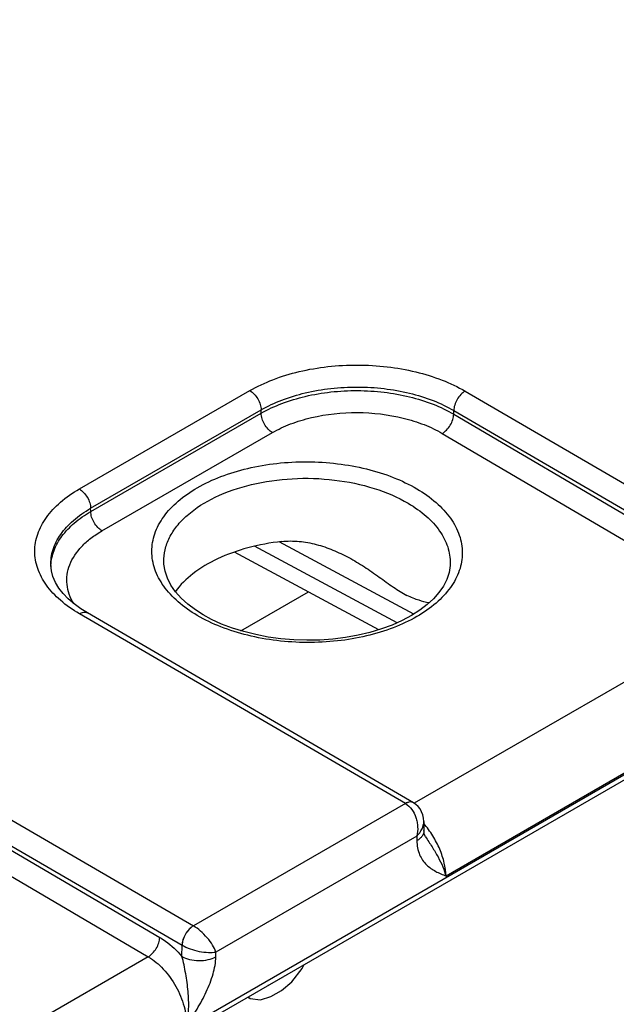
# Model space of a CAD drawing. Header units: inches. Extents: x 0 to 34, y 0 to 22.
# Tile 60 of 133: x 6.545 to 7.104, y 18.202 to 19.124. Entities that reach past the tile are written whole.
import ezdxf

# ---------------------------------------------------------------- set-up
doc = ezdxf.new("R2010")
doc.units = ezdxf.units.IN
doc.header["$LTSCALE"] = 1.87
doc.header["$MEASUREMENT"] = 0
doc.layers.get('0').update_dxf_attribs({"linetype": 'CONTINUOUS'})

msp = doc.modelspace()

# ---------------------------------------------------------------- linework, layer by layer
at = {"color": 7, "linetype": 'Continuous'}
for p, q in [((4.5906, 16.96202), (9.01899, 19.51891)), ((4.58765, 16.95549), (9.01603, 19.51238)), ((6.60094, 18.68479), (6.76052, 18.77693)), ((6.96202, 18.77642), (7.26719, 18.59865)), ((6.6115, 18.66667), (6.77108, 18.7588)), ((6.77108, 18.75571), (6.77108, 18.7588)), ((6.95136, 18.75489), (6.95136, 18.75829)), ((6.95136, 18.75829), (7.25651, 18.58053)), ((6.61159, 18.66362), (6.77108, 18.75571)), ((6.95136, 18.75489), (7.23565, 18.58784)), ((6.6221, 18.64552), (6.78159, 18.7376)), ((6.94067, 18.73679), (7.22495, 18.56973)), ((6.61159, 18.66362), (6.6115, 18.66667)), ((6.89826, 18.55943), (6.7649, 18.63115)), ((6.91388, 18.56758), (6.78802, 18.63527)), ((6.88129, 18.55296), (6.74602, 18.62571)), ((6.57418, 18.61327), (6.57418, 18.61328)), ((6.67997, 18.6164), (6.67997, 18.61641)), ((6.94807, 18.61496), (6.94807, 18.61493)), ((6.75219, 18.55197), (6.81533, 18.58843)), ((6.90618, 18.39021), (6.60096, 18.56795)), ((6.91365, 18.39096), (6.60846, 18.56869)), ((7.22495, 18.56973), (6.91442, 18.39044)), ((7.26091, 18.50514), (6.94413, 18.32223)), ((6.40252, 18.45337), (6.70769, 18.2756)), ((6.39187, 18.43524), (6.69701, 18.25749)), ((6.39187, 18.43184), (6.67615, 18.26479)), ((6.38117, 18.41374), (6.66545, 18.24669)), ((6.90618, 18.39021), (6.70769, 18.2756)), ((6.91373, 18.39092), (6.91237, 18.39147)), ((6.92333, 18.37346), (6.92346, 18.36486)), ((6.9168, 18.35968), (6.72874, 18.2511)), ((6.9168, 18.35968), (6.91687, 18.35533)), ((6.92481, 18.35912), (6.92481, 18.35911)), ((6.69686, 18.24699), (6.69701, 18.25749)), ((6.72868, 18.24667), (6.72874, 18.2511)), ((6.66545, 18.24669), (6.35492, 18.06739)), ((6.79982, 18.22318), (6.8096, 18.23576)), ((6.8096, 18.23576), (6.81129, 18.23939)), ((6.79199, 18.2279), (6.77828, 18.21998)), ((6.79003, 18.21522), (6.79982, 18.22318)), ((6.79168, 18.22807), (6.79199, 18.2279)), ((6.79287, 18.22876), (6.79199, 18.2279)), ((6.77828, 18.21998), (6.7774, 18.21982)), ((6.77798, 18.22016), (6.77828, 18.21998)), ((6.78024, 18.20957), (6.79003, 18.21522)), ((6.75837, 18.20883), (6.76067, 18.2075)), ((6.75898, 18.20919), (6.76067, 18.2075)), ((6.76067, 18.2075), (6.77046, 18.20623)), ((6.77046, 18.20623), (6.78024, 18.20957))]:
    msp.add_line(p, q, dxfattribs=at)
for points in [[(6.60846, 18.56869), (6.60227, 18.57256), (6.596, 18.57714), (6.5905, 18.58191), (6.58575, 18.58686), (6.58176, 18.59199), (6.57857, 18.59726), (6.5762, 18.60268), (6.57471, 18.60826), (6.57418, 18.61328)], [(6.71697, 18.56685), (6.70974, 18.57146), (6.70256, 18.57688), (6.6963, 18.58259), (6.69099, 18.58856), (6.68667, 18.59475), (6.68338, 18.60114), (6.68116, 18.60769), (6.68007, 18.61439), (6.67997, 18.61641)], [(6.94807, 18.61496), (6.94798, 18.61307), (6.94695, 18.60652), (6.94484, 18.60012), (6.94168, 18.59389), (6.93754, 18.58785), (6.93244, 18.58203), (6.92642, 18.57646), (6.91948, 18.57116), (6.91169, 18.56618), (6.90308, 18.56158), (6.89371, 18.55739), (6.88364, 18.55367), (6.87297, 18.55046), (6.86179, 18.54779), (6.85019, 18.5457), (6.83827, 18.54422), (6.82613, 18.54334), (6.81388, 18.5431), (6.80164, 18.54349), (6.78951, 18.5445), (6.77759, 18.54613), (6.766, 18.54835), (6.75483, 18.55115), (6.74417, 18.55449), (6.73411, 18.55833), (6.72475, 18.56263), (6.71697, 18.56685)], [(6.92333, 18.37346), (6.92311, 18.37637), (6.92242, 18.37957), (6.92132, 18.3825), (6.91985, 18.38512), (6.91804, 18.38743), (6.91592, 18.38941), (6.91373, 18.39092)], [(6.92481, 18.35911), (6.92452, 18.3596), (6.92416, 18.36044), (6.92382, 18.36159), (6.92357, 18.36311), (6.92346, 18.36486)]]:
    msp.add_lwpolyline(points, dxfattribs=at)
for centre, radius, start, end in [((6.61745, 18.61126), 0.04319, 177.33058, 179.16895), ((6.70782, 18.27615), 0.02156, 239.92522, 240.1386)]:
    msp.add_arc(centre, radius, start, end, dxfattribs=at)
for points, knots in [([(6.76052, 18.77693), (6.76742, 18.78091), (6.7825, 18.78793), (6.80706, 18.79537), (6.83365, 18.79992), (6.86128, 18.8014), (6.8889, 18.79977), (6.91549, 18.79509), (6.94005, 18.78752), (6.95512, 18.78043), (6.96202, 18.77642)], [0, 0, 0, 0, 0.1141, 0.237195, 0.366768, 0.499736, 0.63274, 0.762419, 0.885682, 1, 1, 1, 1]), ([(6.76052, 18.77693), (6.762, 18.77607), (6.76481, 18.7737), (6.7681, 18.76923), (6.77037, 18.76415), (6.77105, 18.76053), (6.77108, 18.7588)], [0, 0, 0, 0, 0.236976, 0.499189, 0.761843, 1, 1, 1, 1]), ([(6.77108, 18.7588), (6.77725, 18.76238), (6.79074, 18.76868), (6.81272, 18.77536), (6.83651, 18.77944), (6.86123, 18.78077), (6.88595, 18.7793), (6.90974, 18.77508), (6.93171, 18.76828), (6.9452, 18.7619), (6.95136, 18.75829)], [0, 0, 0, 0, 0.114145, 0.237238, 0.36678, 0.499705, 0.63267, 0.762331, 0.885612, 1, 1, 1, 1]), ([(6.77108, 18.75571), (6.77725, 18.75926), (6.79075, 18.7655), (6.81272, 18.77211), (6.83652, 18.77613), (6.86123, 18.77741), (6.88595, 18.7759), (6.90974, 18.77167), (6.93171, 18.76486), (6.9452, 18.75849), (6.95136, 18.75489)], [0, 0, 0, 0, 0.114008, 0.237036, 0.366572, 0.499533, 0.632558, 0.762282, 0.885608, 1, 1, 1, 1]), ([(6.96202, 18.77642), (6.96053, 18.77556), (6.95771, 18.7732), (6.95439, 18.76872), (6.95209, 18.76364), (6.9514, 18.76001), (6.95136, 18.75829)], [0, 0, 0, 0, 0.236844, 0.499187, 0.761971, 1, 1, 1, 1]), ([(6.78159, 18.7376), (6.78011, 18.73847), (6.77732, 18.74084), (6.77404, 18.74531), (6.77178, 18.75038), (6.77111, 18.75399), (6.77108, 18.75571)], [0, 0, 0, 0, 0.237244, 0.499463, 0.761973, 1, 1, 1, 1]), ([(6.78159, 18.7376), (6.78704, 18.74075), (6.79894, 18.74628), (6.82534, 18.75424), (6.86116, 18.75798), (6.89695, 18.75386), (6.92333, 18.74564), (6.93523, 18.73999), (6.94067, 18.73679)], [0, 0, 0, 0, 0.114151, 0.23728, 0.499471, 0.761948, 0.885415, 1, 1, 1, 1]), ([(6.94067, 18.73679), (6.94216, 18.73765), (6.94498, 18.74001), (6.9483, 18.74448), (6.95062, 18.74955), (6.95133, 18.75317), (6.95136, 18.75489)], [0, 0, 0, 0, 0.236981, 0.49946, 0.762231, 1, 1, 1, 1]), ([(6.71134, 18.5663), (6.70496, 18.57005), (6.69338, 18.57815), (6.67957, 18.59288), (6.67083, 18.60914), (6.6678, 18.62634), (6.67082, 18.64353), (6.67956, 18.65972), (6.69339, 18.67431), (6.71168, 18.68693), (6.73375, 18.69719), (6.75881, 18.70475), (6.78593, 18.70934), (6.8141, 18.71079), (6.84227, 18.70905), (6.86939, 18.70419), (6.89444, 18.69638), (6.90981, 18.68908), (6.91684, 18.68495)], [0, 0, 0, 0, 0.060535, 0.114796, 0.163682, 0.209358, 0.254958, 0.303643, 0.357634, 0.417884, 0.484272, 0.555879, 0.631259, 0.708625, 0.786036, 0.861544, 0.933354, 1, 1, 1, 1]), ([(6.67997, 18.61641), (6.67989, 18.62028), (6.68075, 18.6282), (6.68504, 18.63968), (6.69217, 18.65056), (6.70572, 18.66452), (6.72901, 18.67895), (6.76265, 18.69028), (6.80049, 18.69556), (6.83943, 18.69434), (6.87627, 18.68675), (6.89885, 18.67723), (6.90882, 18.67137)], [0, 0, 0, 0, 0.043179, 0.087918, 0.135696, 0.187501, 0.304299, 0.437568, 0.58172, 0.728932, 0.870821, 1, 1, 1, 1]), ([(6.60096, 18.56795), (6.5947, 18.57159), (6.58335, 18.57947), (6.5698, 18.59381), (6.56122, 18.60967), (6.55824, 18.62647), (6.56121, 18.64326), (6.56978, 18.65908), (6.58334, 18.67336), (6.59469, 18.68118), (6.60094, 18.68479)], [0, 0, 0, 0, 0.144884, 0.274626, 0.39142, 0.500515, 0.609515, 0.726059, 0.855466, 1, 1, 1, 1]), ([(6.60094, 18.68479), (6.60242, 18.68393), (6.60523, 18.68156), (6.60852, 18.67709), (6.6108, 18.67201), (6.61147, 18.66839), (6.6115, 18.66666)], [0, 0, 0, 0, 0.236976, 0.499189, 0.761843, 1, 1, 1, 1]), ([(6.91684, 18.68495), (6.92322, 18.6812), (6.9348, 18.67309), (6.94861, 18.65837), (6.95735, 18.64211), (6.96038, 18.6249), (6.95736, 18.60772), (6.94862, 18.59153), (6.93479, 18.57693), (6.91651, 18.56432), (6.89443, 18.55406), (6.86937, 18.5465), (6.84225, 18.54191), (6.81408, 18.54046), (6.78591, 18.5422), (6.75879, 18.54706), (6.73374, 18.55487), (6.71837, 18.56217), (6.71134, 18.5663)], [0, 0, 0, 0, 0.060535, 0.114796, 0.163682, 0.209358, 0.254958, 0.303643, 0.357634, 0.417884, 0.484272, 0.555879, 0.631259, 0.708625, 0.786036, 0.861544, 0.933354, 1, 1, 1, 1]), ([(6.57418, 18.61328), (6.57403, 18.61824), (6.57558, 18.62864), (6.58317, 18.64316), (6.59544, 18.65625), (6.60579, 18.66338), (6.6115, 18.66667)], [0, 0, 0, 0, 0.218502, 0.451379, 0.710202, 1, 1, 1, 1]), ([(6.90882, 18.67137), (6.91479, 18.66785), (6.92562, 18.66025), (6.93846, 18.6464), (6.94647, 18.63111), (6.94818, 18.62018), (6.94807, 18.61496)], [0, 0, 0, 0, 0.289471, 0.548546, 0.781743, 1, 1, 1, 1]), ([(6.57431, 18.61327), (6.57453, 18.61801), (6.57666, 18.62781), (6.58443, 18.64139), (6.59632, 18.6537), (6.60618, 18.66048), (6.61159, 18.66362)], [0, 0, 0, 0, 0.218431, 0.452595, 0.71182, 1, 1, 1, 1]), ([(6.6221, 18.64552), (6.62063, 18.64639), (6.61783, 18.64875), (6.61455, 18.65323), (6.61229, 18.65829), (6.61162, 18.6619), (6.61159, 18.66362)], [0, 0, 0, 0, 0.237244, 0.499463, 0.761973, 1, 1, 1, 1]), ([(6.59571, 18.57731), (6.594, 18.58012), (6.59116, 18.58595), (6.589, 18.59529), (6.58916, 18.60473), (6.59254, 18.61745), (6.60065, 18.62917), (6.61178, 18.63901), (6.6185, 18.64344), (6.6221, 18.64552)], [0, 0, 0, 0, 0.119815, 0.233742, 0.345688, 0.459924, 0.708518, 0.848618, 1, 1, 1, 1]), ([(6.79043, 18.6356), (6.77969, 18.63439), (6.75909, 18.6306), (6.73083, 18.62058), (6.70754, 18.60696), (6.69536, 18.59503), (6.69087, 18.58867)], [0, 0, 0, 0, 0.287227, 0.554479, 0.79318, 1, 1, 1, 1]), ([(6.79043, 18.6356), (6.79581, 18.63621), (6.80676, 18.63621), (6.82287, 18.6332), (6.83839, 18.62787), (6.84827, 18.62313), (6.85309, 18.62054)], [0, 0, 0, 0, 0.248677, 0.49821, 0.748775, 1, 1, 1, 1]), ([(6.85309, 18.62054), (6.85807, 18.61786), (6.86775, 18.61205), (6.88148, 18.60248), (6.89435, 18.59298), (6.90312, 18.58731), (6.90752, 18.58508)], [0, 0, 0, 0, 0.261087, 0.520169, 0.77201, 1, 1, 1, 1]), ([(6.92816, 18.57802), (6.92507, 18.57883), (6.92011, 18.58005), (6.91321, 18.58241), (6.90947, 18.58409), (6.90752, 18.58508)], [0, 0, 0, 0, 0.438311, 0.700525, 1, 1, 1, 1]), ([(6.60096, 18.56795), (6.60162, 18.56833), (6.60293, 18.56895), (6.60494, 18.56944), (6.60683, 18.56939), (6.60797, 18.56898), (6.60846, 18.56869)], [0, 0, 0, 0, 0.290323, 0.549714, 0.782684, 1, 1, 1, 1]), ([(6.91365, 18.39096), (6.91316, 18.39125), (6.91203, 18.39166), (6.91014, 18.39171), (6.90812, 18.39123), (6.90681, 18.3906), (6.90615, 18.39022)], [0, 0, 0, 0, 0.217316, 0.450286, 0.709676, 1, 1, 1, 1]), ([(6.91237, 18.39147), (6.91142, 18.39171), (6.90919, 18.39165), (6.90719, 18.39078), (6.90618, 18.39021)], [0, 0, 0, 0, 0.456619, 1, 1, 1, 1]), ([(6.90618, 18.39021), (6.91086, 18.38747), (6.91509, 18.38096), (6.91717, 18.37283), (6.91787, 18.36695), (6.9175, 18.36249), (6.9168, 18.35968)], [0, 0, 0, 0, 0.479289, 0.611923, 0.744389, 1, 1, 1, 1]), ([(6.9168, 18.35968), (6.91876, 18.3616), (6.92199, 18.3658), (6.92336, 18.37102), (6.92333, 18.37346)], [0, 0, 0, 0, 0.52929, 1, 1, 1, 1]), ([(6.94413, 18.32223), (6.94405, 18.32634), (6.94281, 18.33496), (6.93855, 18.34769), (6.93207, 18.36015), (6.92647, 18.36783), (6.92338, 18.3714)], [0, 0, 0, 0, 0.226977, 0.477051, 0.739066, 1, 1, 1, 1]), ([(6.92346, 18.36486), (6.92347, 18.36398), (6.92318, 18.36214), (6.92183, 18.35956), (6.91968, 18.35722), (6.91787, 18.35593), (6.91687, 18.35533)], [0, 0, 0, 0, 0.21857, 0.452166, 0.711185, 1, 1, 1, 1]), ([(6.91687, 18.35533), (6.91694, 18.35087), (6.91807, 18.34434), (6.92204, 18.33704), (6.9268, 18.33141), (6.93432, 18.32634), (6.94086, 18.32361), (6.94413, 18.32223)], [0, 0, 0, 0, 0.290805, 0.418063, 0.537966, 0.768912, 1, 1, 1, 1]), ([(6.92481, 18.35911), (6.92688, 18.35594), (6.93105, 18.34977), (6.93667, 18.34047), (6.94113, 18.33134), (6.94331, 18.3252), (6.94413, 18.32223)], [0, 0, 0, 0, 0.272107, 0.534098, 0.778987, 1, 1, 1, 1]), ([(6.70767, 18.27562), (6.70618, 18.27476), (6.70336, 18.2724), (6.70004, 18.26792), (6.69774, 18.26284), (6.69705, 18.25921), (6.69701, 18.25749)], [0, 0, 0, 0, 0.236844, 0.499187, 0.761971, 1, 1, 1, 1]), ([(6.70769, 18.2756), (6.70621, 18.27474), (6.7034, 18.27237), (6.7001, 18.26789), (6.69781, 18.2628), (6.69712, 18.25917), (6.69708, 18.25745)], [0, 0, 0, 0, 0.23658, 0.498909, 0.76183, 1, 1, 1, 1]), ([(6.72874, 18.2511), (6.72797, 18.25334), (6.72557, 18.25802), (6.72068, 18.26463), (6.71465, 18.27076), (6.71005, 18.27423), (6.70769, 18.2756)], [0, 0, 0, 0, 0.216799, 0.47672, 0.750266, 1, 1, 1, 1]), ([(6.66545, 18.24669), (6.66694, 18.24755), (6.66976, 18.24991), (6.67309, 18.25437), (6.6754, 18.25945), (6.67611, 18.26306), (6.67615, 18.26479)], [0, 0, 0, 0, 0.236981, 0.49946, 0.762231, 1, 1, 1, 1]), ([(6.67615, 18.26479), (6.67799, 18.2637), (6.68563, 18.25868), (6.69231, 18.25229), (6.69686, 18.24699)], [0, 0, 0, 0, 0.234431, 1, 1, 1, 1]), ([(6.69708, 18.25745), (6.69946, 18.25609), (6.70475, 18.25381), (6.71304, 18.25158), (6.72118, 18.25053), (6.72642, 18.25069), (6.72874, 18.2511)], [0, 0, 0, 0, 0.250301, 0.524327, 0.784175, 1, 1, 1, 1]), ([(6.66545, 18.24669), (6.67068, 18.24362), (6.68053, 18.23517), (6.6919, 18.21917), (6.69952, 18.20105), (6.70153, 18.18819), (6.70142, 18.18209)], [0, 0, 0, 0, 0.237053, 0.499139, 0.761692, 1, 1, 1, 1]), ([(6.70142, 18.18209), (6.70249, 18.18725), (6.70363, 18.19801), (6.70292, 18.21436), (6.70103, 18.22809), (6.69897, 18.239), (6.69767, 18.24437), (6.69686, 18.24699)], [0, 0, 0, 0, 0.240925, 0.492181, 0.747196, 0.874582, 1, 1, 1, 1]), ([(6.69686, 18.24699), (6.69912, 18.24569), (6.70437, 18.24376), (6.71276, 18.24278), (6.72115, 18.24359), (6.72641, 18.24541), (6.72868, 18.24667)], [0, 0, 0, 0, 0.237771, 0.501106, 0.76384, 1, 1, 1, 1]), ([(6.70142, 18.18209), (6.70469, 18.18726), (6.71125, 18.19758), (6.72, 18.21355), (6.72647, 18.22987), (6.72859, 18.24123), (6.72868, 18.24667)], [0, 0, 0, 0, 0.258878, 0.517525, 0.769703, 1, 1, 1, 1])]:
    msp.add_open_spline(points, degree=3, knots=knots, dxfattribs=at)

doc.saveas('drawing.dxf')
